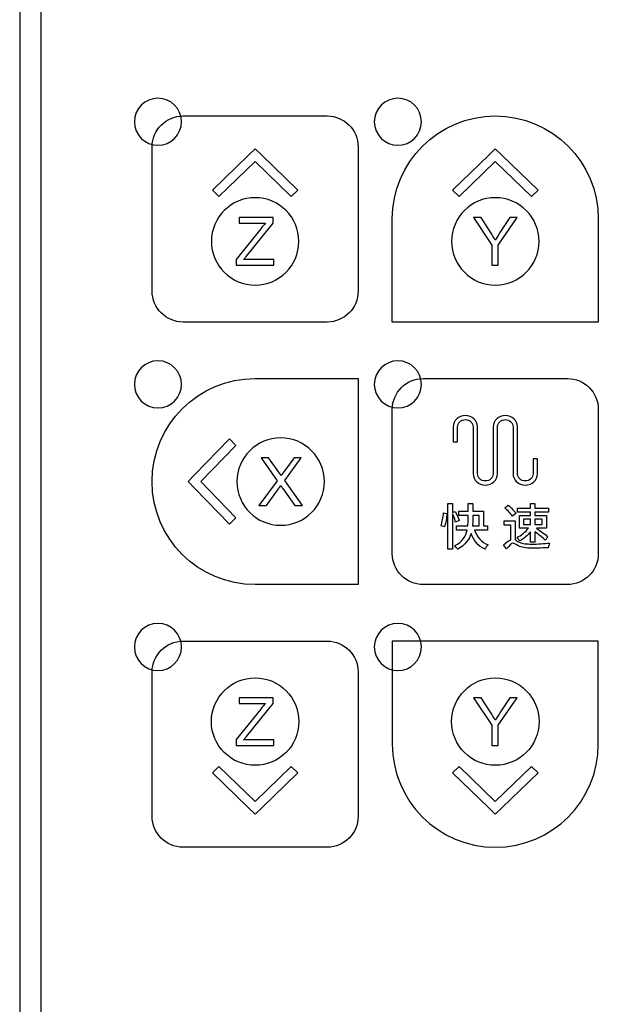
# Model space of a CAD drawing. Header units: millimetres. Extents: x 7320 to 8980, y -2461 to -1618.
# Tile 8 of 92: x 7401 to 7450, y -2265 to -2181. Entities that reach past the tile are written whole.
import ezdxf

# ---------------------------------------------------------------- set-up
doc = ezdxf.new("R2010")
doc.units = ezdxf.units.MM
doc.header["$LTSCALE"] = 3

msp = doc.modelspace()

# ---------------------------------------------------------------- linework, layer by layer
at = {"linetype": 'Continuous', "lineweight": 30}
for p, q in [((7400.897, -2105.832), (7400.897, -2328.404)), ((7402.685, -2107.62), (7402.685, -2326.617))]:
    msp.add_line(p, q, dxfattribs=at)
for points, knots in [([(7412.642, -2187.863), (7413.747, -2187.863), (7414.642, -2188.759), (7414.642, -2189.863), (7414.642, -2189.863), (7414.642, -2190.967), (7413.747, -2191.863), (7412.642, -2191.863), (7412.642, -2191.863), (7411.538, -2191.863), (7410.642, -2190.967), (7410.642, -2189.863), (7410.642, -2189.863), (7410.642, -2188.759), (7411.538, -2187.863), (7412.642, -2187.863)], [0, 0, 0, 0, 0.2, 0.2, 0.2, 0.2, 0.4, 0.4, 0.4, 0.4, 0.6, 0.6, 0.6, 0.6, 1, 1, 1, 1]), ([(7433.021, -2187.863), (7434.125, -2187.863), (7435.021, -2188.759), (7435.021, -2189.863), (7435.021, -2189.863), (7435.021, -2190.967), (7434.125, -2191.863), (7433.021, -2191.863), (7433.021, -2191.863), (7431.916, -2191.863), (7431.021, -2190.967), (7431.021, -2189.863), (7431.021, -2189.863), (7431.021, -2188.759), (7431.916, -2187.863), (7433.021, -2187.863)], [0, 0, 0, 0, 0.2, 0.2, 0.2, 0.2, 0.4, 0.4, 0.4, 0.4, 0.6, 0.6, 0.6, 0.6, 1, 1, 1, 1]), ([(7414.772, -2206.868), (7414.772, -2206.868), (7427.022, -2206.868), (7427.022, -2206.868), (7427.022, -2206.868), (7428.466, -2206.868), (7429.647, -2205.687), (7429.647, -2204.243), (7429.647, -2204.243), (7429.647, -2204.243), (7429.647, -2191.993), (7429.647, -2191.993), (7429.647, -2191.993), (7429.647, -2190.549), (7428.466, -2189.368), (7427.022, -2189.368), (7427.022, -2189.368), (7427.022, -2189.368), (7414.772, -2189.368), (7414.772, -2189.368), (7414.772, -2189.368), (7413.329, -2189.368), (7412.147, -2190.549), (7412.147, -2191.993), (7412.147, -2191.993), (7412.147, -2191.993), (7412.147, -2204.243), (7412.147, -2204.243), (7412.147, -2204.243), (7412.147, -2205.687), (7413.329, -2206.868), (7414.772, -2206.868)], [0, 0, 0, 0, 0.111111, 0.111111, 0.111111, 0.111111, 0.222222, 0.222222, 0.222222, 0.222222, 0.333333, 0.333333, 0.333333, 0.333333, 0.444444, 0.444444, 0.444444, 0.444444, 0.555556, 0.555556, 0.555556, 0.555556, 0.666667, 0.666667, 0.666667, 0.666667, 0.777778, 0.777778, 0.777778, 0.777778, 1, 1, 1, 1]), ([(7432.547, -2206.868), (7432.547, -2206.868), (7441.297, -2206.868), (7441.297, -2206.868), (7441.297, -2206.868), (7441.297, -2206.868), (7450.047, -2206.868), (7450.047, -2206.868), (7450.047, -2206.868), (7450.047, -2206.868), (7450.047, -2198.118), (7450.047, -2198.118), (7450.047, -2198.118), (7450.047, -2193.286), (7446.129, -2189.368), (7441.297, -2189.368), (7441.297, -2189.368), (7436.466, -2189.368), (7432.547, -2193.286), (7432.547, -2198.118), (7432.547, -2198.118), (7432.547, -2198.118), (7432.547, -2206.868), (7432.547, -2206.868)], [0, 0, 0, 0, 0.142857, 0.142857, 0.142857, 0.142857, 0.285714, 0.285714, 0.285714, 0.285714, 0.428571, 0.428571, 0.428571, 0.428571, 0.571429, 0.571429, 0.571429, 0.571429, 0.714286, 0.714286, 0.714286, 0.714286, 1, 1, 1, 1]), ([(7417.827, -2196.22), (7417.827, -2196.22), (7420.898, -2193.245), (7420.898, -2193.245), (7420.898, -2193.245), (7420.898, -2193.245), (7423.968, -2196.22), (7423.968, -2196.22), (7423.968, -2196.22), (7423.968, -2196.22), (7424.528, -2195.677), (7424.528, -2195.677), (7424.528, -2195.677), (7424.528, -2195.677), (7421.457, -2192.703), (7421.457, -2192.703), (7421.457, -2192.703), (7421.457, -2192.703), (7421.458, -2192.702), (7421.458, -2192.702), (7421.458, -2192.702), (7421.458, -2192.702), (7420.898, -2192.16), (7420.898, -2192.16), (7420.898, -2192.16), (7420.898, -2192.16), (7420.898, -2192.16), (7420.898, -2192.16), (7420.898, -2192.16), (7420.898, -2192.16), (7420.897, -2192.16), (7420.897, -2192.16), (7420.897, -2192.16), (7420.897, -2192.16), (7420.337, -2192.702), (7420.337, -2192.702), (7420.337, -2192.702), (7420.337, -2192.702), (7420.338, -2192.703), (7420.338, -2192.703), (7420.338, -2192.703), (7420.338, -2192.703), (7417.267, -2195.677), (7417.267, -2195.677), (7417.267, -2195.677), (7417.267, -2195.677), (7417.827, -2196.22), (7417.827, -2196.22)], [0, 0, 0, 0, 0.076923, 0.076923, 0.076923, 0.076923, 0.153846, 0.153846, 0.153846, 0.153846, 0.230769, 0.230769, 0.230769, 0.230769, 0.307692, 0.307692, 0.307692, 0.307692, 0.384615, 0.384615, 0.384615, 0.384615, 0.461538, 0.461538, 0.461538, 0.461538, 0.538462, 0.538462, 0.538462, 0.538462, 0.615385, 0.615385, 0.615385, 0.615385, 0.692308, 0.692308, 0.692308, 0.692308, 0.769231, 0.769231, 0.769231, 0.769231, 0.846154, 0.846154, 0.846154, 0.846154, 1, 1, 1, 1]), ([(7438.227, -2196.22), (7438.227, -2196.22), (7441.298, -2193.245), (7441.298, -2193.245), (7441.298, -2193.245), (7441.298, -2193.245), (7444.368, -2196.22), (7444.368, -2196.22), (7444.368, -2196.22), (7444.368, -2196.22), (7444.928, -2195.677), (7444.928, -2195.677), (7444.928, -2195.677), (7444.928, -2195.677), (7441.857, -2192.703), (7441.857, -2192.703), (7441.857, -2192.703), (7441.857, -2192.703), (7441.858, -2192.702), (7441.858, -2192.702), (7441.858, -2192.702), (7441.858, -2192.702), (7441.298, -2192.16), (7441.298, -2192.16), (7441.298, -2192.16), (7441.298, -2192.16), (7441.298, -2192.16), (7441.298, -2192.16), (7441.298, -2192.16), (7441.298, -2192.16), (7441.297, -2192.16), (7441.297, -2192.16), (7441.297, -2192.16), (7441.297, -2192.16), (7440.737, -2192.702), (7440.737, -2192.702), (7440.737, -2192.702), (7440.737, -2192.702), (7440.738, -2192.703), (7440.738, -2192.703), (7440.738, -2192.703), (7440.738, -2192.703), (7437.667, -2195.677), (7437.667, -2195.677), (7437.667, -2195.677), (7437.667, -2195.677), (7438.227, -2196.22), (7438.227, -2196.22)], [0, 0, 0, 0, 0.076923, 0.076923, 0.076923, 0.076923, 0.153846, 0.153846, 0.153846, 0.153846, 0.230769, 0.230769, 0.230769, 0.230769, 0.307692, 0.307692, 0.307692, 0.307692, 0.384615, 0.384615, 0.384615, 0.384615, 0.461538, 0.461538, 0.461538, 0.461538, 0.538462, 0.538462, 0.538462, 0.538462, 0.615385, 0.615385, 0.615385, 0.615385, 0.692308, 0.692308, 0.692308, 0.692308, 0.769231, 0.769231, 0.769231, 0.769231, 0.846154, 0.846154, 0.846154, 0.846154, 1, 1, 1, 1]), ([(7420.898, -2203.734), (7418.848, -2203.734), (7417.185, -2202.072), (7417.185, -2200.022), (7417.185, -2200.022), (7417.185, -2197.972), (7418.848, -2196.31), (7420.898, -2196.31), (7420.898, -2196.31), (7422.947, -2196.31), (7424.61, -2197.972), (7424.61, -2200.022), (7424.61, -2200.022), (7424.61, -2202.072), (7422.947, -2203.734), (7420.898, -2203.734)], [0, 0, 0, 0, 0.2, 0.2, 0.2, 0.2, 0.4, 0.4, 0.4, 0.4, 0.6, 0.6, 0.6, 0.6, 1, 1, 1, 1]), ([(7441.298, -2203.734), (7439.248, -2203.734), (7437.585, -2202.072), (7437.585, -2200.022), (7437.585, -2200.022), (7437.585, -2197.972), (7439.248, -2196.31), (7441.298, -2196.31), (7441.298, -2196.31), (7443.347, -2196.31), (7445.01, -2197.972), (7445.01, -2200.022), (7445.01, -2200.022), (7445.01, -2202.072), (7443.347, -2203.734), (7441.298, -2203.734)], [0, 0, 0, 0, 0.2, 0.2, 0.2, 0.2, 0.4, 0.4, 0.4, 0.4, 0.6, 0.6, 0.6, 0.6, 1, 1, 1, 1]), ([(7419.3, -2202.043), (7419.3, -2202.043), (7419.3, -2201.549), (7419.3, -2201.549), (7419.3, -2201.549), (7419.3, -2201.549), (7421.37, -2198.958), (7421.37, -2198.958), (7421.37, -2198.958), (7421.518, -2198.776), (7421.658, -2198.615), (7421.79, -2198.475), (7421.79, -2198.475), (7421.79, -2198.475), (7419.537, -2198.475), (7419.537, -2198.475), (7419.537, -2198.475), (7419.537, -2198.475), (7419.537, -2198.001), (7419.537, -2198.001), (7419.537, -2198.001), (7419.537, -2198.001), (7422.427, -2198.001), (7422.427, -2198.001), (7422.427, -2198.001), (7422.427, -2198.001), (7422.427, -2198.475), (7422.427, -2198.475), (7422.427, -2198.475), (7422.427, -2198.475), (7420.157, -2201.279), (7420.157, -2201.279), (7420.157, -2201.279), (7420.157, -2201.279), (7419.914, -2201.569), (7419.914, -2201.569), (7419.914, -2201.569), (7419.914, -2201.569), (7422.495, -2201.569), (7422.495, -2201.569), (7422.495, -2201.569), (7422.495, -2201.569), (7422.495, -2202.043), (7422.495, -2202.043), (7422.495, -2202.043), (7422.495, -2202.043), (7419.3, -2202.043), (7419.3, -2202.043)], [0, 0, 0, 0, 0.076923, 0.076923, 0.076923, 0.076923, 0.153846, 0.153846, 0.153846, 0.153846, 0.230769, 0.230769, 0.230769, 0.230769, 0.307692, 0.307692, 0.307692, 0.307692, 0.384615, 0.384615, 0.384615, 0.384615, 0.461538, 0.461538, 0.461538, 0.461538, 0.538462, 0.538462, 0.538462, 0.538462, 0.615385, 0.615385, 0.615385, 0.615385, 0.692308, 0.692308, 0.692308, 0.692308, 0.769231, 0.769231, 0.769231, 0.769231, 0.846154, 0.846154, 0.846154, 0.846154, 1, 1, 1, 1]), ([(7441.001, -2202.043), (7441.001, -2202.043), (7441.001, -2200.331), (7441.001, -2200.331), (7441.001, -2200.331), (7441.001, -2200.331), (7439.443, -2198.001), (7439.443, -2198.001), (7439.443, -2198.001), (7439.443, -2198.001), (7440.087, -2198.001), (7440.087, -2198.001), (7440.087, -2198.001), (7440.087, -2198.001), (7440.885, -2199.224), (7440.885, -2199.224), (7440.885, -2199.224), (7441.034, -2199.451), (7441.172, -2199.678), (7441.298, -2199.904), (7441.298, -2199.904), (7441.422, -2199.693), (7441.571, -2199.456), (7441.745, -2199.192), (7441.745, -2199.192), (7441.745, -2199.192), (7442.528, -2198.001), (7442.528, -2198.001), (7442.528, -2198.001), (7442.528, -2198.001), (7443.152, -2198.001), (7443.152, -2198.001), (7443.152, -2198.001), (7443.152, -2198.001), (7441.537, -2200.331), (7441.537, -2200.331), (7441.537, -2200.331), (7441.537, -2200.331), (7441.537, -2202.043), (7441.537, -2202.043), (7441.537, -2202.043), (7441.537, -2202.043), (7441.001, -2202.043), (7441.001, -2202.043)], [0, 0, 0, 0, 0.083333, 0.083333, 0.083333, 0.083333, 0.166667, 0.166667, 0.166667, 0.166667, 0.25, 0.25, 0.25, 0.25, 0.333333, 0.333333, 0.333333, 0.333333, 0.416667, 0.416667, 0.416667, 0.416667, 0.5, 0.5, 0.5, 0.5, 0.583333, 0.583333, 0.583333, 0.583333, 0.666667, 0.666667, 0.666667, 0.666667, 0.75, 0.75, 0.75, 0.75, 0.833333, 0.833333, 0.833333, 0.833333, 1, 1, 1, 1]), ([(7412.642, -2210.163), (7413.747, -2210.163), (7414.642, -2211.059), (7414.642, -2212.163), (7414.642, -2212.163), (7414.642, -2213.267), (7413.747, -2214.163), (7412.642, -2214.163), (7412.642, -2214.163), (7411.538, -2214.163), (7410.642, -2213.267), (7410.642, -2212.163), (7410.642, -2212.163), (7410.642, -2211.059), (7411.538, -2210.163), (7412.642, -2210.163)], [0, 0, 0, 0, 0.2, 0.2, 0.2, 0.2, 0.4, 0.4, 0.4, 0.4, 0.6, 0.6, 0.6, 0.6, 1, 1, 1, 1]), ([(7433.021, -2210.163), (7434.125, -2210.163), (7435.021, -2211.059), (7435.021, -2212.163), (7435.021, -2212.163), (7435.021, -2213.267), (7434.125, -2214.163), (7433.021, -2214.163), (7433.021, -2214.163), (7431.916, -2214.163), (7431.021, -2213.267), (7431.021, -2212.163), (7431.021, -2212.163), (7431.021, -2211.059), (7431.916, -2210.163), (7433.021, -2210.163)], [0, 0, 0, 0, 0.2, 0.2, 0.2, 0.2, 0.4, 0.4, 0.4, 0.4, 0.6, 0.6, 0.6, 0.6, 1, 1, 1, 1]), ([(7429.647, -2229.168), (7429.647, -2229.168), (7429.647, -2220.418), (7429.647, -2220.418), (7429.647, -2220.418), (7429.647, -2220.418), (7429.647, -2211.668), (7429.647, -2211.668), (7429.647, -2211.668), (7429.647, -2211.668), (7420.897, -2211.668), (7420.897, -2211.668), (7420.897, -2211.668), (7416.066, -2211.668), (7412.147, -2215.586), (7412.147, -2220.418), (7412.147, -2220.418), (7412.147, -2225.25), (7416.066, -2229.168), (7420.897, -2229.168), (7420.897, -2229.168), (7420.897, -2229.168), (7429.647, -2229.168), (7429.647, -2229.168)], [0, 0, 0, 0, 0.142857, 0.142857, 0.142857, 0.142857, 0.285714, 0.285714, 0.285714, 0.285714, 0.428571, 0.428571, 0.428571, 0.428571, 0.571429, 0.571429, 0.571429, 0.571429, 0.714286, 0.714286, 0.714286, 0.714286, 1, 1, 1, 1]), ([(7435.172, -2229.168), (7435.172, -2229.168), (7447.422, -2229.168), (7447.422, -2229.168), (7447.422, -2229.168), (7448.866, -2229.168), (7450.047, -2227.987), (7450.047, -2226.543), (7450.047, -2226.543), (7450.047, -2226.543), (7450.047, -2214.293), (7450.047, -2214.293), (7450.047, -2214.293), (7450.047, -2212.849), (7448.866, -2211.668), (7447.422, -2211.668), (7447.422, -2211.668), (7447.422, -2211.668), (7435.172, -2211.668), (7435.172, -2211.668), (7435.172, -2211.668), (7433.729, -2211.668), (7432.547, -2212.849), (7432.547, -2214.293), (7432.547, -2214.293), (7432.547, -2214.293), (7432.547, -2226.543), (7432.547, -2226.543), (7432.547, -2226.543), (7432.547, -2227.987), (7433.729, -2229.168), (7435.172, -2229.168)], [0, 0, 0, 0, 0.111111, 0.111111, 0.111111, 0.111111, 0.222222, 0.222222, 0.222222, 0.222222, 0.333333, 0.333333, 0.333333, 0.333333, 0.444444, 0.444444, 0.444444, 0.444444, 0.555556, 0.555556, 0.555556, 0.555556, 0.666667, 0.666667, 0.666667, 0.666667, 0.777778, 0.777778, 0.777778, 0.777778, 1, 1, 1, 1]), ([(7437.718, -2215.774), (7437.718, -2215.506), (7437.834, -2215.264), (7438.021, -2215.089), (7438.021, -2215.089), (7438.208, -2214.913), (7438.467, -2214.804), (7438.753, -2214.804), (7438.753, -2214.804), (7439.038, -2214.804), (7439.296, -2214.913), (7439.484, -2215.089), (7439.484, -2215.089), (7439.484, -2215.089), (7439.484, -2215.089), (7439.484, -2215.089), (7439.484, -2215.089), (7439.672, -2215.264), (7439.788, -2215.506), (7439.788, -2215.774), (7439.788, -2215.774), (7439.788, -2215.774), (7439.787, -2215.774), (7439.787, -2215.774), (7439.787, -2215.774), (7439.787, -2215.774), (7439.787, -2219.748), (7439.787, -2219.748), (7439.787, -2219.748), (7439.787, -2219.919), (7439.862, -2220.075), (7439.981, -2220.187), (7439.981, -2220.187), (7440.101, -2220.299), (7440.267, -2220.368), (7440.449, -2220.368), (7440.449, -2220.368), (7440.632, -2220.368), (7440.797, -2220.299), (7440.917, -2220.187), (7440.917, -2220.187), (7441.037, -2220.075), (7441.111, -2219.919), (7441.111, -2219.748), (7441.111, -2219.748), (7441.111, -2219.748), (7441.111, -2215.774), (7441.111, -2215.774), (7441.111, -2215.774), (7441.111, -2215.506), (7441.227, -2215.264), (7441.414, -2215.089), (7441.414, -2215.089), (7441.601, -2214.913), (7441.86, -2214.804), (7442.146, -2214.804), (7442.146, -2214.804), (7442.431, -2214.804), (7442.69, -2214.913), (7442.877, -2215.089), (7442.877, -2215.089), (7442.877, -2215.089), (7442.878, -2215.089), (7442.878, -2215.089), (7442.878, -2215.089), (7443.065, -2215.264), (7443.181, -2215.506), (7443.181, -2215.774), (7443.181, -2215.774), (7443.181, -2215.774), (7443.181, -2219.748), (7443.181, -2219.748), (7443.181, -2219.748), (7443.181, -2219.919), (7443.255, -2220.075), (7443.375, -2220.187), (7443.375, -2220.187), (7443.494, -2220.299), (7443.66, -2220.368), (7443.842, -2220.368), (7443.842, -2220.368), (7444.025, -2220.368), (7444.191, -2220.299), (7444.31, -2220.187), (7444.31, -2220.187), (7444.43, -2220.075), (7444.504, -2219.919), (7444.504, -2219.748), (7444.504, -2219.748), (7444.504, -2219.748), (7444.504, -2218.477), (7444.504, -2218.477), (7444.504, -2218.477), (7444.504, -2218.477), (7444.877, -2218.477), (7444.877, -2218.477), (7444.877, -2218.477), (7444.877, -2218.477), (7444.877, -2219.748), (7444.877, -2219.748), (7444.877, -2219.748), (7444.877, -2220.016), (7444.761, -2220.258), (7444.574, -2220.434), (7444.574, -2220.434), (7444.387, -2220.609), (7444.128, -2220.718), (7443.842, -2220.718), (7443.842, -2220.718), (7443.557, -2220.718), (7443.298, -2220.609), (7443.111, -2220.434), (7443.111, -2220.434), (7442.923, -2220.258), (7442.807, -2220.016), (7442.807, -2219.748), (7442.807, -2219.748), (7442.807, -2219.748), (7442.807, -2215.774), (7442.807, -2215.774), (7442.807, -2215.774), (7442.807, -2215.603), (7442.733, -2215.448), (7442.614, -2215.336), (7442.614, -2215.336), (7442.614, -2215.336), (7442.614, -2215.335), (7442.614, -2215.335), (7442.614, -2215.335), (7442.494, -2215.223), (7442.329, -2215.154), (7442.146, -2215.154), (7442.146, -2215.154), (7441.963, -2215.154), (7441.798, -2215.224), (7441.678, -2215.336), (7441.678, -2215.336), (7441.558, -2215.448), (7441.484, -2215.603), (7441.484, -2215.774), (7441.484, -2215.774), (7441.484, -2215.774), (7441.484, -2219.748), (7441.484, -2219.748), (7441.484, -2219.748), (7441.484, -2220.016), (7441.368, -2220.258), (7441.181, -2220.434), (7441.181, -2220.434), (7440.994, -2220.609), (7440.735, -2220.718), (7440.449, -2220.718), (7440.449, -2220.718), (7440.163, -2220.718), (7439.905, -2220.609), (7439.717, -2220.434), (7439.717, -2220.434), (7439.53, -2220.258), (7439.414, -2220.016), (7439.414, -2219.748), (7439.414, -2219.748), (7439.414, -2219.748), (7439.414, -2215.774), (7439.414, -2215.774), (7439.414, -2215.774), (7439.414, -2215.774), (7439.414, -2215.774), (7439.414, -2215.774), (7439.414, -2215.774), (7439.414, -2215.603), (7439.34, -2215.448), (7439.22, -2215.336), (7439.22, -2215.336), (7439.22, -2215.336), (7439.221, -2215.335), (7439.221, -2215.335), (7439.221, -2215.335), (7439.101, -2215.223), (7438.935, -2215.154), (7438.753, -2215.154), (7438.753, -2215.154), (7438.57, -2215.154), (7438.404, -2215.224), (7438.285, -2215.336), (7438.285, -2215.336), (7438.165, -2215.448), (7438.091, -2215.603), (7438.091, -2215.774), (7438.091, -2215.774), (7438.091, -2215.774), (7438.091, -2217.046), (7438.091, -2217.046), (7438.091, -2217.046), (7438.091, -2217.046), (7437.718, -2217.046), (7437.718, -2217.046), (7437.718, -2217.046), (7437.718, -2217.046), (7437.718, -2215.774), (7437.718, -2215.774)], [0, 0, 0, 0, 0.019608, 0.019608, 0.019608, 0.019608, 0.039216, 0.039216, 0.039216, 0.039216, 0.058824, 0.058824, 0.058824, 0.058824, 0.078431, 0.078431, 0.078431, 0.078431, 0.098039, 0.098039, 0.098039, 0.098039, 0.117647, 0.117647, 0.117647, 0.117647, 0.137255, 0.137255, 0.137255, 0.137255, 0.156863, 0.156863, 0.156863, 0.156863, 0.176471, 0.176471, 0.176471, 0.176471, 0.196078, 0.196078, 0.196078, 0.196078, 0.215686, 0.215686, 0.215686, 0.215686, 0.235294, 0.235294, 0.235294, 0.235294, 0.254902, 0.254902, 0.254902, 0.254902, 0.27451, 0.27451, 0.27451, 0.27451, 0.294118, 0.294118, 0.294118, 0.294118, 0.313725, 0.313725, 0.313725, 0.313726, 0.333333, 0.333333, 0.333333, 0.333333, 0.352941, 0.352941, 0.352941, 0.352941, 0.372549, 0.372549, 0.372549, 0.372549, 0.392157, 0.392157, 0.392157, 0.392157, 0.411765, 0.411765, 0.411765, 0.411765, 0.431373, 0.431373, 0.431373, 0.431373, 0.45098, 0.45098, 0.45098, 0.45098, 0.470588, 0.470588, 0.470588, 0.470588, 0.490196, 0.490196, 0.490196, 0.490196, 0.509804, 0.509804, 0.509804, 0.509804, 0.529412, 0.529412, 0.529412, 0.529412, 0.54902, 0.54902, 0.54902, 0.54902, 0.568627, 0.568627, 0.568627, 0.568627, 0.588235, 0.588235, 0.588235, 0.588235, 0.607843, 0.607843, 0.607843, 0.607843, 0.627451, 0.627451, 0.627451, 0.627451, 0.647059, 0.647059, 0.647059, 0.647059, 0.666667, 0.666667, 0.666667, 0.666667, 0.686275, 0.686275, 0.686275, 0.686275, 0.705882, 0.705882, 0.705882, 0.705882, 0.72549, 0.72549, 0.72549, 0.72549, 0.745098, 0.745098, 0.745098, 0.745098, 0.764706, 0.764706, 0.764706, 0.764706, 0.784314, 0.784314, 0.784314, 0.784314, 0.803922, 0.803922, 0.803922, 0.803922, 0.823529, 0.823529, 0.823529, 0.823529, 0.843137, 0.843137, 0.843137, 0.843137, 0.862745, 0.862745, 0.862745, 0.862745, 0.882353, 0.882353, 0.882353, 0.882353, 0.901961, 0.901961, 0.901961, 0.901961, 0.921569, 0.921569, 0.921569, 0.921569, 0.941176, 0.941176, 0.941176, 0.941176, 0.960784, 0.960784, 0.960784, 0.960784, 1, 1, 1, 1]), ([(7419.266, -2223.488), (7419.266, -2223.488), (7416.291, -2220.418), (7416.291, -2220.418), (7416.291, -2220.418), (7416.291, -2220.418), (7419.266, -2217.348), (7419.266, -2217.348), (7419.266, -2217.348), (7419.266, -2217.348), (7418.723, -2216.788), (7418.723, -2216.788), (7418.723, -2216.788), (7418.723, -2216.788), (7415.748, -2219.858), (7415.748, -2219.858), (7415.748, -2219.858), (7415.748, -2219.858), (7415.748, -2219.858), (7415.748, -2219.858), (7415.748, -2219.858), (7415.748, -2219.858), (7415.206, -2220.417), (7415.206, -2220.417), (7415.206, -2220.417), (7415.206, -2220.417), (7415.206, -2220.418), (7415.206, -2220.418), (7415.206, -2220.418), (7415.206, -2220.418), (7415.206, -2220.418), (7415.206, -2220.418), (7415.206, -2220.418), (7415.206, -2220.418), (7415.748, -2220.978), (7415.748, -2220.978), (7415.748, -2220.978), (7415.748, -2220.978), (7415.748, -2220.978), (7415.748, -2220.978), (7415.748, -2220.978), (7415.748, -2220.978), (7418.723, -2224.048), (7418.723, -2224.048), (7418.723, -2224.048), (7418.723, -2224.048), (7419.266, -2223.488), (7419.266, -2223.488)], [0, 0, 0, 0, 0.076923, 0.076923, 0.076923, 0.076923, 0.153846, 0.153846, 0.153846, 0.153846, 0.230769, 0.230769, 0.230769, 0.230769, 0.307692, 0.307692, 0.307692, 0.307692, 0.384615, 0.384615, 0.384615, 0.384615, 0.461538, 0.461538, 0.461538, 0.461538, 0.538462, 0.538462, 0.538462, 0.538462, 0.615385, 0.615385, 0.615385, 0.615385, 0.692308, 0.692308, 0.692308, 0.692308, 0.769231, 0.769231, 0.769231, 0.769231, 0.846154, 0.846154, 0.846154, 0.846154, 1, 1, 1, 1]), ([(7426.78, -2220.418), (7426.78, -2222.468), (7425.118, -2224.13), (7423.068, -2224.13), (7423.068, -2224.13), (7421.018, -2224.13), (7419.356, -2222.468), (7419.356, -2220.418), (7419.356, -2220.418), (7419.356, -2218.368), (7421.018, -2216.706), (7423.068, -2216.706), (7423.068, -2216.706), (7425.118, -2216.706), (7426.78, -2218.368), (7426.78, -2220.418)], [0, 0, 0, 0, 0.2, 0.2, 0.2, 0.2, 0.4, 0.4, 0.4, 0.4, 0.6, 0.6, 0.6, 0.6, 1, 1, 1, 1]), ([(7421.216, -2222.439), (7421.216, -2222.439), (7422.778, -2220.342), (7422.778, -2220.342), (7422.778, -2220.342), (7422.778, -2220.342), (7421.403, -2218.397), (7421.403, -2218.397), (7421.403, -2218.397), (7421.403, -2218.397), (7422.04, -2218.397), (7422.04, -2218.397), (7422.04, -2218.397), (7422.04, -2218.397), (7422.776, -2219.431), (7422.776, -2219.431), (7422.776, -2219.431), (7422.929, -2219.646), (7423.036, -2219.809), (7423.097, -2219.923), (7423.097, -2219.923), (7423.188, -2219.782), (7423.295, -2219.632), (7423.419, -2219.473), (7423.419, -2219.473), (7423.419, -2219.473), (7424.226, -2218.397), (7424.226, -2218.397), (7424.226, -2218.397), (7424.226, -2218.397), (7424.812, -2218.397), (7424.812, -2218.397), (7424.812, -2218.397), (7424.812, -2218.397), (7423.408, -2220.318), (7423.408, -2220.318), (7423.408, -2220.318), (7423.408, -2220.318), (7424.919, -2222.439), (7424.919, -2222.439), (7424.919, -2222.439), (7424.919, -2222.439), (7424.263, -2222.439), (7424.263, -2222.439), (7424.263, -2222.439), (7424.263, -2222.439), (7423.243, -2220.997), (7423.243, -2220.997), (7423.243, -2220.997), (7423.184, -2220.916), (7423.129, -2220.834), (7423.077, -2220.753), (7423.077, -2220.753), (7422.987, -2220.888), (7422.923, -2220.983), (7422.883, -2221.037), (7422.883, -2221.037), (7422.883, -2221.037), (7421.859, -2222.439), (7421.859, -2222.439), (7421.859, -2222.439), (7421.859, -2222.439), (7421.216, -2222.439), (7421.216, -2222.439)], [0, 0, 0, 0, 0.058824, 0.058824, 0.058824, 0.058824, 0.117647, 0.117647, 0.117647, 0.117647, 0.176471, 0.176471, 0.176471, 0.176471, 0.235294, 0.235294, 0.235294, 0.235294, 0.294118, 0.294118, 0.294118, 0.294118, 0.352941, 0.352941, 0.352941, 0.352941, 0.411765, 0.411765, 0.411765, 0.411765, 0.470588, 0.470588, 0.470588, 0.470588, 0.529412, 0.529412, 0.529412, 0.529412, 0.588235, 0.588235, 0.588235, 0.588235, 0.647059, 0.647059, 0.647059, 0.647059, 0.705882, 0.705882, 0.705882, 0.705882, 0.764706, 0.764706, 0.764706, 0.764706, 0.823529, 0.823529, 0.823529, 0.823529, 0.882353, 0.882353, 0.882353, 0.882353, 1, 1, 1, 1]), ([(7438.214, -2223.727), (7438.167, -2223.524), (7438.023, -2223.194), (7437.892, -2222.948), (7437.892, -2222.948), (7437.892, -2222.948), (7437.659, -2223.045), (7437.659, -2223.045), (7437.659, -2223.045), (7437.659, -2223.045), (7437.659, -2222.266), (7437.659, -2222.266), (7437.659, -2222.266), (7437.659, -2222.266), (7437.274, -2222.266), (7437.274, -2222.266), (7437.274, -2222.266), (7437.274, -2222.266), (7437.274, -2226.148), (7437.274, -2226.148), (7437.274, -2226.148), (7437.274, -2226.148), (7437.659, -2226.148), (7437.659, -2226.148), (7437.659, -2226.148), (7437.659, -2226.148), (7437.659, -2223.151), (7437.659, -2223.151), (7437.659, -2223.151), (7437.774, -2223.392), (7437.884, -2223.68), (7437.926, -2223.867), (7437.926, -2223.867), (7437.926, -2223.867), (7438.214, -2223.727), (7438.214, -2223.727)], [0, 0, 0, 0, 0.1, 0.1, 0.1, 0.1, 0.2, 0.2, 0.2, 0.2, 0.3, 0.3, 0.3, 0.3, 0.4, 0.4, 0.4, 0.4, 0.5, 0.5, 0.5, 0.5, 0.6, 0.6, 0.6, 0.6, 0.7, 0.7, 0.7, 0.7, 0.8, 0.8, 0.8, 0.8, 1, 1, 1, 1]), ([(7440.623, -2224.54), (7440.623, -2224.54), (7440.623, -2224.167), (7440.623, -2224.167), (7440.623, -2224.167), (7440.623, -2224.167), (7440.305, -2224.167), (7440.305, -2224.167), (7440.305, -2224.167), (7440.305, -2224.167), (7440.305, -2222.923), (7440.305, -2222.923), (7440.305, -2222.923), (7440.305, -2222.923), (7439.382, -2222.923), (7439.382, -2222.923), (7439.382, -2222.923), (7439.382, -2222.923), (7439.382, -2222.266), (7439.382, -2222.266), (7439.382, -2222.266), (7439.382, -2222.266), (7438.984, -2222.266), (7438.984, -2222.266), (7438.984, -2222.266), (7438.984, -2222.266), (7438.984, -2222.923), (7438.984, -2222.923), (7438.984, -2222.923), (7438.984, -2222.923), (7438.205, -2222.923), (7438.205, -2222.923), (7438.205, -2222.923), (7438.205, -2222.923), (7438.205, -2223.287), (7438.205, -2223.287), (7438.205, -2223.287), (7438.205, -2223.287), (7438.984, -2223.287), (7438.984, -2223.287), (7438.984, -2223.287), (7438.984, -2223.287), (7438.984, -2223.697), (7438.984, -2223.697), (7438.984, -2223.697), (7438.984, -2223.845), (7438.98, -2224.006), (7438.967, -2224.167), (7438.967, -2224.167), (7438.967, -2224.167), (7437.99, -2224.167), (7437.99, -2224.167), (7437.99, -2224.167), (7437.99, -2224.167), (7437.99, -2224.54), (7437.99, -2224.54), (7437.99, -2224.54), (7437.99, -2224.54), (7438.912, -2224.54), (7438.912, -2224.54), (7438.912, -2224.54), (7438.807, -2225.035), (7438.531, -2225.518), (7437.833, -2225.865), (7437.833, -2225.865), (7437.926, -2225.937), (7438.057, -2226.089), (7438.112, -2226.17), (7438.112, -2226.17), (7438.764, -2225.805), (7439.086, -2225.319), (7439.243, -2224.815), (7439.243, -2224.815), (7439.475, -2225.433), (7439.839, -2225.907), (7440.403, -2226.161), (7440.403, -2226.161), (7440.462, -2226.047), (7440.589, -2225.882), (7440.682, -2225.797), (7440.682, -2225.797), (7440.119, -2225.585), (7439.746, -2225.115), (7439.526, -2224.54), (7439.526, -2224.54), (7439.526, -2224.54), (7440.623, -2224.54), (7440.623, -2224.54)], [0, 0, 0, 0, 0.043478, 0.043478, 0.043478, 0.043478, 0.086957, 0.086957, 0.086957, 0.086957, 0.130435, 0.130435, 0.130435, 0.130435, 0.173913, 0.173913, 0.173913, 0.173913, 0.217391, 0.217391, 0.217391, 0.217391, 0.26087, 0.26087, 0.26087, 0.26087, 0.304348, 0.304348, 0.304348, 0.304348, 0.347826, 0.347826, 0.347826, 0.347826, 0.391304, 0.391304, 0.391304, 0.391304, 0.434783, 0.434783, 0.434783, 0.434783, 0.478261, 0.478261, 0.478261, 0.478261, 0.521739, 0.521739, 0.521739, 0.521739, 0.565217, 0.565217, 0.565217, 0.565217, 0.608696, 0.608696, 0.608696, 0.608696, 0.652174, 0.652174, 0.652174, 0.652174, 0.695652, 0.695652, 0.695652, 0.695652, 0.73913, 0.73913, 0.73913, 0.73913, 0.782609, 0.782609, 0.782609, 0.782609, 0.826087, 0.826087, 0.826087, 0.826087, 0.869565, 0.869565, 0.869565, 0.869565, 0.913043, 0.913043, 0.913043, 0.913043, 1, 1, 1, 1]), ([(7444.279, -2225.56), (7444.279, -2225.56), (7444.66, -2225.56), (7444.66, -2225.56), (7444.66, -2225.56), (7444.66, -2225.56), (7444.66, -2224.684), (7444.66, -2224.684), (7444.66, -2224.684), (7444.999, -2224.916), (7445.346, -2225.192), (7445.528, -2225.391), (7445.528, -2225.391), (7445.528, -2225.391), (7445.77, -2225.124), (7445.77, -2225.124), (7445.77, -2225.124), (7445.554, -2224.908), (7445.147, -2224.612), (7444.787, -2224.379), (7444.787, -2224.379), (7444.787, -2224.379), (7445.647, -2224.379), (7445.647, -2224.379), (7445.647, -2224.379), (7445.647, -2224.379), (7445.647, -2223.304), (7445.647, -2223.304), (7445.647, -2223.304), (7445.647, -2223.304), (7444.66, -2223.304), (7444.66, -2223.304), (7444.66, -2223.304), (7444.66, -2223.304), (7444.66, -2223.007), (7444.66, -2223.007), (7444.66, -2223.007), (7444.66, -2223.007), (7445.816, -2223.007), (7445.816, -2223.007), (7445.816, -2223.007), (7445.816, -2223.007), (7445.816, -2222.677), (7445.816, -2222.677), (7445.816, -2222.677), (7445.816, -2222.677), (7444.66, -2222.677), (7444.66, -2222.677), (7444.66, -2222.677), (7444.66, -2222.677), (7444.66, -2222.275), (7444.66, -2222.275), (7444.66, -2222.275), (7444.66, -2222.275), (7444.279, -2222.275), (7444.279, -2222.275), (7444.279, -2222.275), (7444.279, -2222.275), (7444.279, -2222.677), (7444.279, -2222.677), (7444.279, -2222.677), (7444.279, -2222.677), (7443.196, -2222.677), (7443.196, -2222.677), (7443.196, -2222.677), (7443.196, -2222.677), (7443.196, -2223.007), (7443.196, -2223.007), (7443.196, -2223.007), (7443.196, -2223.007), (7444.279, -2223.007), (7444.279, -2223.007), (7444.279, -2223.007), (7444.279, -2223.007), (7444.279, -2223.304), (7444.279, -2223.304), (7444.279, -2223.304), (7444.279, -2223.304), (7443.34, -2223.304), (7443.34, -2223.304), (7443.34, -2223.304), (7443.34, -2223.304), (7443.34, -2224.379), (7443.34, -2224.379), (7443.34, -2224.379), (7443.34, -2224.379), (7444.114, -2224.379), (7444.114, -2224.379), (7444.114, -2224.379), (7443.877, -2224.705), (7443.484, -2225.001), (7443.12, -2225.158), (7443.12, -2225.158), (7443.204, -2225.23), (7443.314, -2225.369), (7443.374, -2225.458), (7443.374, -2225.458), (7443.7, -2225.289), (7444.034, -2224.997), (7444.279, -2224.671), (7444.279, -2224.671), (7444.279, -2224.671), (7444.279, -2225.56), (7444.279, -2225.56)], [0, 0, 0, 0, 0.037037, 0.037037, 0.037037, 0.037037, 0.074074, 0.074074, 0.074074, 0.074074, 0.111111, 0.111111, 0.111111, 0.111111, 0.148148, 0.148148, 0.148148, 0.148148, 0.185185, 0.185185, 0.185185, 0.185185, 0.222222, 0.222222, 0.222222, 0.222222, 0.259259, 0.259259, 0.259259, 0.259259, 0.296296, 0.296296, 0.296296, 0.296296, 0.333333, 0.333333, 0.333333, 0.333333, 0.37037, 0.37037, 0.37037, 0.37037, 0.407407, 0.407407, 0.407407, 0.407407, 0.444444, 0.444444, 0.444444, 0.444444, 0.481481, 0.481481, 0.481481, 0.481481, 0.518519, 0.518519, 0.518519, 0.518519, 0.555556, 0.555556, 0.555556, 0.555556, 0.592593, 0.592593, 0.592593, 0.592593, 0.62963, 0.62963, 0.62963, 0.62963, 0.666667, 0.666667, 0.666667, 0.666667, 0.703704, 0.703704, 0.703704, 0.703704, 0.740741, 0.740741, 0.740741, 0.740741, 0.777778, 0.777778, 0.777778, 0.777778, 0.814815, 0.814815, 0.814815, 0.814815, 0.851852, 0.851852, 0.851852, 0.851852, 0.888889, 0.888889, 0.888889, 0.888889, 0.925926, 0.925926, 0.925926, 0.925926, 1, 1, 1, 1]), ([(7436.986, -2224.273), (7437.092, -2223.964), (7437.168, -2223.473), (7437.189, -2223.126), (7437.189, -2223.126), (7437.189, -2223.126), (7436.902, -2223.083), (7436.902, -2223.083), (7436.902, -2223.083), (7436.872, -2223.422), (7436.796, -2223.888), (7436.69, -2224.171), (7436.69, -2224.171), (7436.69, -2224.171), (7436.986, -2224.273), (7436.986, -2224.273)], [0, 0, 0, 0, 0.2, 0.2, 0.2, 0.2, 0.4, 0.4, 0.4, 0.4, 0.6, 0.6, 0.6, 0.6, 1, 1, 1, 1]), ([(7443.069, -2223.113), (7442.929, -2222.923), (7442.633, -2222.63), (7442.4, -2222.427), (7442.4, -2222.427), (7442.4, -2222.427), (7442.104, -2222.639), (7442.104, -2222.639), (7442.104, -2222.639), (7442.336, -2222.855), (7442.624, -2223.155), (7442.751, -2223.354), (7442.751, -2223.354), (7442.751, -2223.354), (7443.069, -2223.113), (7443.069, -2223.113)], [0, 0, 0, 0, 0.2, 0.2, 0.2, 0.2, 0.4, 0.4, 0.4, 0.4, 0.6, 0.6, 0.6, 0.6, 1, 1, 1, 1]), ([(7439.382, -2223.287), (7439.382, -2223.287), (7439.92, -2223.287), (7439.92, -2223.287), (7439.92, -2223.287), (7439.92, -2223.287), (7439.92, -2224.167), (7439.92, -2224.167), (7439.92, -2224.167), (7439.92, -2224.167), (7439.361, -2224.167), (7439.361, -2224.167), (7439.361, -2224.167), (7439.378, -2224.006), (7439.382, -2223.85), (7439.382, -2223.697), (7439.382, -2223.697), (7439.382, -2223.697), (7439.382, -2223.287), (7439.382, -2223.287)], [0, 0, 0, 0, 0.166667, 0.166667, 0.166667, 0.166667, 0.333333, 0.333333, 0.333333, 0.333333, 0.5, 0.5, 0.5, 0.5, 0.666667, 0.666667, 0.666667, 0.666667, 1, 1, 1, 1]), ([(7442.993, -2223.765), (7442.993, -2223.765), (7442.044, -2223.765), (7442.044, -2223.765), (7442.044, -2223.765), (7442.044, -2223.765), (7442.044, -2224.129), (7442.044, -2224.129), (7442.044, -2224.129), (7442.044, -2224.129), (7442.616, -2224.129), (7442.616, -2224.129), (7442.616, -2224.129), (7442.616, -2224.129), (7442.616, -2225.357), (7442.616, -2225.357), (7442.616, -2225.357), (7442.425, -2225.433), (7442.209, -2225.598), (7442.002, -2225.797), (7442.002, -2225.797), (7442.002, -2225.797), (7442.248, -2226.131), (7442.248, -2226.131), (7442.248, -2226.131), (7442.459, -2225.882), (7442.675, -2225.649), (7442.823, -2225.649), (7442.823, -2225.649), (7442.921, -2225.649), (7443.06, -2225.767), (7443.242, -2225.865), (7443.242, -2225.865), (7443.543, -2226.026), (7443.899, -2226.072), (7444.398, -2226.072), (7444.398, -2226.072), (7444.8, -2226.072), (7445.503, -2226.051), (7445.795, -2226.03), (7445.795, -2226.03), (7445.803, -2225.924), (7445.859, -2225.742), (7445.905, -2225.64), (7445.905, -2225.64), (7445.499, -2225.691), (7444.864, -2225.725), (7444.406, -2225.725), (7444.406, -2225.725), (7443.962, -2225.725), (7443.589, -2225.695), (7443.314, -2225.551), (7443.314, -2225.551), (7443.175, -2225.475), (7443.077, -2225.403), (7442.993, -2225.361), (7442.993, -2225.361), (7442.993, -2225.361), (7442.993, -2223.765), (7442.993, -2223.765)], [0, 0, 0, 0, 0.0625, 0.0625, 0.0625, 0.0625, 0.125, 0.125, 0.125, 0.125, 0.1875, 0.1875, 0.1875, 0.1875, 0.25, 0.25, 0.25, 0.25, 0.3125, 0.3125, 0.3125, 0.3125, 0.375, 0.375, 0.375, 0.375, 0.4375, 0.4375, 0.4375, 0.4375, 0.5, 0.5, 0.5, 0.5, 0.5625, 0.5625, 0.5625, 0.5625, 0.625, 0.625, 0.625, 0.625, 0.6875, 0.6875, 0.6875, 0.6875, 0.75, 0.75, 0.75, 0.75, 0.8125, 0.8125, 0.8125, 0.8125, 0.875, 0.875, 0.875, 0.875, 1, 1, 1, 1]), ([(7443.7, -2223.613), (7443.7, -2223.613), (7444.279, -2223.613), (7444.279, -2223.613), (7444.279, -2223.613), (7444.279, -2223.613), (7444.279, -2224.07), (7444.279, -2224.07), (7444.279, -2224.07), (7444.279, -2224.07), (7443.7, -2224.07), (7443.7, -2224.07), (7443.7, -2224.07), (7443.7, -2224.07), (7443.7, -2223.613), (7443.7, -2223.613)], [0, 0, 0, 0, 0.2, 0.2, 0.2, 0.2, 0.4, 0.4, 0.4, 0.4, 0.6, 0.6, 0.6, 0.6, 1, 1, 1, 1]), ([(7445.266, -2223.613), (7445.266, -2223.613), (7445.266, -2224.07), (7445.266, -2224.07), (7445.266, -2224.07), (7445.266, -2224.07), (7444.66, -2224.07), (7444.66, -2224.07), (7444.66, -2224.07), (7444.66, -2224.07), (7444.66, -2223.613), (7444.66, -2223.613), (7444.66, -2223.613), (7444.66, -2223.613), (7445.266, -2223.613), (7445.266, -2223.613)], [0, 0, 0, 0, 0.2, 0.2, 0.2, 0.2, 0.4, 0.4, 0.4, 0.4, 0.6, 0.6, 0.6, 0.6, 1, 1, 1, 1]), ([(7412.642, -2232.463), (7413.747, -2232.463), (7414.642, -2233.359), (7414.642, -2234.463), (7414.642, -2234.463), (7414.642, -2235.567), (7413.747, -2236.463), (7412.642, -2236.463), (7412.642, -2236.463), (7411.538, -2236.463), (7410.642, -2235.567), (7410.642, -2234.463), (7410.642, -2234.463), (7410.642, -2233.359), (7411.538, -2232.463), (7412.642, -2232.463)], [0, 0, 0, 0, 0.2, 0.2, 0.2, 0.2, 0.4, 0.4, 0.4, 0.4, 0.6, 0.6, 0.6, 0.6, 1, 1, 1, 1]), ([(7433.021, -2232.463), (7434.125, -2232.463), (7435.021, -2233.359), (7435.021, -2234.463), (7435.021, -2234.463), (7435.021, -2235.567), (7434.125, -2236.463), (7433.021, -2236.463), (7433.021, -2236.463), (7431.916, -2236.463), (7431.021, -2235.567), (7431.021, -2234.463), (7431.021, -2234.463), (7431.021, -2233.359), (7431.916, -2232.463), (7433.021, -2232.463)], [0, 0, 0, 0, 0.2, 0.2, 0.2, 0.2, 0.4, 0.4, 0.4, 0.4, 0.6, 0.6, 0.6, 0.6, 1, 1, 1, 1]), ([(7414.772, -2251.468), (7414.772, -2251.468), (7427.022, -2251.468), (7427.022, -2251.468), (7427.022, -2251.468), (7428.466, -2251.468), (7429.647, -2250.287), (7429.647, -2248.843), (7429.647, -2248.843), (7429.647, -2248.843), (7429.647, -2236.593), (7429.647, -2236.593), (7429.647, -2236.593), (7429.647, -2235.149), (7428.466, -2233.968), (7427.022, -2233.968), (7427.022, -2233.968), (7427.022, -2233.968), (7414.772, -2233.968), (7414.772, -2233.968), (7414.772, -2233.968), (7413.329, -2233.968), (7412.147, -2235.149), (7412.147, -2236.593), (7412.147, -2236.593), (7412.147, -2236.593), (7412.147, -2248.843), (7412.147, -2248.843), (7412.147, -2248.843), (7412.147, -2250.287), (7413.329, -2251.468), (7414.772, -2251.468)], [0, 0, 0, 0, 0.111111, 0.111111, 0.111111, 0.111111, 0.222222, 0.222222, 0.222222, 0.222222, 0.333333, 0.333333, 0.333333, 0.333333, 0.444444, 0.444444, 0.444444, 0.444444, 0.555556, 0.555556, 0.555556, 0.555556, 0.666667, 0.666667, 0.666667, 0.666667, 0.777778, 0.777778, 0.777778, 0.777778, 1, 1, 1, 1]), ([(7432.547, -2233.968), (7432.547, -2233.968), (7441.297, -2233.968), (7441.297, -2233.968), (7441.297, -2233.968), (7441.297, -2233.968), (7450.047, -2233.968), (7450.047, -2233.968), (7450.047, -2233.968), (7450.047, -2233.968), (7450.047, -2242.718), (7450.047, -2242.718), (7450.047, -2242.718), (7450.047, -2247.55), (7446.129, -2251.468), (7441.297, -2251.468), (7441.297, -2251.468), (7436.466, -2251.468), (7432.547, -2247.55), (7432.547, -2242.718), (7432.547, -2242.718), (7432.547, -2242.718), (7432.547, -2233.968), (7432.547, -2233.968)], [0, 0, 0, 0, 0.142857, 0.142857, 0.142857, 0.142857, 0.285714, 0.285714, 0.285714, 0.285714, 0.428571, 0.428571, 0.428571, 0.428571, 0.571429, 0.571429, 0.571429, 0.571429, 0.714286, 0.714286, 0.714286, 0.714286, 1, 1, 1, 1]), ([(7420.898, -2237.086), (7418.848, -2237.086), (7417.185, -2238.748), (7417.185, -2240.798), (7417.185, -2240.798), (7417.185, -2242.848), (7418.848, -2244.51), (7420.898, -2244.51), (7420.898, -2244.51), (7422.947, -2244.51), (7424.61, -2242.848), (7424.61, -2240.798), (7424.61, -2240.798), (7424.61, -2238.748), (7422.947, -2237.086), (7420.898, -2237.086)], [0, 0, 0, 0, 0.2, 0.2, 0.2, 0.2, 0.4, 0.4, 0.4, 0.4, 0.6, 0.6, 0.6, 0.6, 1, 1, 1, 1]), ([(7441.298, -2237.086), (7439.248, -2237.086), (7437.585, -2238.748), (7437.585, -2240.798), (7437.585, -2240.798), (7437.585, -2242.848), (7439.248, -2244.51), (7441.298, -2244.51), (7441.298, -2244.51), (7443.347, -2244.51), (7445.01, -2242.848), (7445.01, -2240.798), (7445.01, -2240.798), (7445.01, -2238.748), (7443.347, -2237.086), (7441.298, -2237.086)], [0, 0, 0, 0, 0.2, 0.2, 0.2, 0.2, 0.4, 0.4, 0.4, 0.4, 0.6, 0.6, 0.6, 0.6, 1, 1, 1, 1]), ([(7419.3, -2242.819), (7419.3, -2242.819), (7419.3, -2242.325), (7419.3, -2242.325), (7419.3, -2242.325), (7419.3, -2242.325), (7421.37, -2239.734), (7421.37, -2239.734), (7421.37, -2239.734), (7421.518, -2239.552), (7421.658, -2239.391), (7421.79, -2239.252), (7421.79, -2239.252), (7421.79, -2239.252), (7419.537, -2239.252), (7419.537, -2239.252), (7419.537, -2239.252), (7419.537, -2239.252), (7419.537, -2238.777), (7419.537, -2238.777), (7419.537, -2238.777), (7419.537, -2238.777), (7422.427, -2238.777), (7422.427, -2238.777), (7422.427, -2238.777), (7422.427, -2238.777), (7422.427, -2239.252), (7422.427, -2239.252), (7422.427, -2239.252), (7422.427, -2239.252), (7420.157, -2242.055), (7420.157, -2242.055), (7420.157, -2242.055), (7420.157, -2242.055), (7419.914, -2242.345), (7419.914, -2242.345), (7419.914, -2242.345), (7419.914, -2242.345), (7422.495, -2242.345), (7422.495, -2242.345), (7422.495, -2242.345), (7422.495, -2242.345), (7422.495, -2242.819), (7422.495, -2242.819), (7422.495, -2242.819), (7422.495, -2242.819), (7419.3, -2242.819), (7419.3, -2242.819)], [0, 0, 0, 0, 0.076923, 0.076923, 0.076923, 0.076923, 0.153846, 0.153846, 0.153846, 0.153846, 0.230769, 0.230769, 0.230769, 0.230769, 0.307692, 0.307692, 0.307692, 0.307692, 0.384615, 0.384615, 0.384615, 0.384615, 0.461538, 0.461538, 0.461538, 0.461538, 0.538462, 0.538462, 0.538462, 0.538462, 0.615385, 0.615385, 0.615385, 0.615385, 0.692308, 0.692308, 0.692308, 0.692308, 0.769231, 0.769231, 0.769231, 0.769231, 0.846154, 0.846154, 0.846154, 0.846154, 1, 1, 1, 1]), ([(7441.001, -2242.819), (7441.001, -2242.819), (7441.001, -2241.107), (7441.001, -2241.107), (7441.001, -2241.107), (7441.001, -2241.107), (7439.443, -2238.777), (7439.443, -2238.777), (7439.443, -2238.777), (7439.443, -2238.777), (7440.087, -2238.777), (7440.087, -2238.777), (7440.087, -2238.777), (7440.087, -2238.777), (7440.885, -2240), (7440.885, -2240), (7440.885, -2240), (7441.034, -2240.227), (7441.172, -2240.454), (7441.298, -2240.681), (7441.298, -2240.681), (7441.422, -2240.469), (7441.571, -2240.232), (7441.745, -2239.968), (7441.745, -2239.968), (7441.745, -2239.968), (7442.528, -2238.777), (7442.528, -2238.777), (7442.528, -2238.777), (7442.528, -2238.777), (7443.152, -2238.777), (7443.152, -2238.777), (7443.152, -2238.777), (7443.152, -2238.777), (7441.537, -2241.107), (7441.537, -2241.107), (7441.537, -2241.107), (7441.537, -2241.107), (7441.537, -2242.819), (7441.537, -2242.819), (7441.537, -2242.819), (7441.537, -2242.819), (7441.001, -2242.819), (7441.001, -2242.819)], [0, 0, 0, 0, 0.083333, 0.083333, 0.083333, 0.083333, 0.166667, 0.166667, 0.166667, 0.166667, 0.25, 0.25, 0.25, 0.25, 0.333333, 0.333333, 0.333333, 0.333333, 0.416667, 0.416667, 0.416667, 0.416667, 0.5, 0.5, 0.5, 0.5, 0.583333, 0.583333, 0.583333, 0.583333, 0.666667, 0.666667, 0.666667, 0.666667, 0.75, 0.75, 0.75, 0.75, 0.833333, 0.833333, 0.833333, 0.833333, 1, 1, 1, 1]), ([(7417.827, -2244.6), (7417.827, -2244.6), (7420.898, -2247.575), (7420.898, -2247.575), (7420.898, -2247.575), (7420.898, -2247.575), (7423.968, -2244.6), (7423.968, -2244.6), (7423.968, -2244.6), (7423.968, -2244.6), (7424.528, -2245.143), (7424.528, -2245.143), (7424.528, -2245.143), (7424.528, -2245.143), (7421.457, -2248.117), (7421.457, -2248.117), (7421.457, -2248.117), (7421.457, -2248.117), (7421.458, -2248.118), (7421.458, -2248.118), (7421.458, -2248.118), (7421.458, -2248.118), (7420.898, -2248.66), (7420.898, -2248.66), (7420.898, -2248.66), (7420.898, -2248.66), (7420.898, -2248.66), (7420.898, -2248.66), (7420.898, -2248.66), (7420.898, -2248.66), (7420.897, -2248.66), (7420.897, -2248.66), (7420.897, -2248.66), (7420.897, -2248.66), (7420.337, -2248.118), (7420.337, -2248.118), (7420.337, -2248.118), (7420.337, -2248.118), (7420.338, -2248.117), (7420.338, -2248.117), (7420.338, -2248.117), (7420.338, -2248.117), (7417.267, -2245.143), (7417.267, -2245.143), (7417.267, -2245.143), (7417.267, -2245.143), (7417.827, -2244.6), (7417.827, -2244.6)], [0, 0, 0, 0, 0.076923, 0.076923, 0.076923, 0.076923, 0.153846, 0.153846, 0.153846, 0.153846, 0.230769, 0.230769, 0.230769, 0.230769, 0.307692, 0.307692, 0.307692, 0.307692, 0.384615, 0.384615, 0.384615, 0.384615, 0.461538, 0.461538, 0.461538, 0.461538, 0.538462, 0.538462, 0.538462, 0.538462, 0.615385, 0.615385, 0.615385, 0.615385, 0.692308, 0.692308, 0.692308, 0.692308, 0.769231, 0.769231, 0.769231, 0.769231, 0.846154, 0.846154, 0.846154, 0.846154, 1, 1, 1, 1]), ([(7438.227, -2244.6), (7438.227, -2244.6), (7441.298, -2247.575), (7441.298, -2247.575), (7441.298, -2247.575), (7441.298, -2247.575), (7444.368, -2244.6), (7444.368, -2244.6), (7444.368, -2244.6), (7444.368, -2244.6), (7444.928, -2245.143), (7444.928, -2245.143), (7444.928, -2245.143), (7444.928, -2245.143), (7441.857, -2248.117), (7441.857, -2248.117), (7441.857, -2248.117), (7441.857, -2248.117), (7441.858, -2248.118), (7441.858, -2248.118), (7441.858, -2248.118), (7441.858, -2248.118), (7441.298, -2248.66), (7441.298, -2248.66), (7441.298, -2248.66), (7441.298, -2248.66), (7441.298, -2248.66), (7441.298, -2248.66), (7441.298, -2248.66), (7441.298, -2248.66), (7441.297, -2248.66), (7441.297, -2248.66), (7441.297, -2248.66), (7441.297, -2248.66), (7440.737, -2248.118), (7440.737, -2248.118), (7440.737, -2248.118), (7440.737, -2248.118), (7440.738, -2248.117), (7440.738, -2248.117), (7440.738, -2248.117), (7440.738, -2248.117), (7437.667, -2245.143), (7437.667, -2245.143), (7437.667, -2245.143), (7437.667, -2245.143), (7438.227, -2244.6), (7438.227, -2244.6)], [0, 0, 0, 0, 0.076923, 0.076923, 0.076923, 0.076923, 0.153846, 0.153846, 0.153846, 0.153846, 0.230769, 0.230769, 0.230769, 0.230769, 0.307692, 0.307692, 0.307692, 0.307692, 0.384615, 0.384615, 0.384615, 0.384615, 0.461538, 0.461538, 0.461538, 0.461538, 0.538462, 0.538462, 0.538462, 0.538462, 0.615385, 0.615385, 0.615385, 0.615385, 0.692308, 0.692308, 0.692308, 0.692308, 0.769231, 0.769231, 0.769231, 0.769231, 0.846154, 0.846154, 0.846154, 0.846154, 1, 1, 1, 1])]:
    msp.add_open_spline(points, degree=3, knots=knots, dxfattribs=at)

doc.saveas('drawing.dxf')
